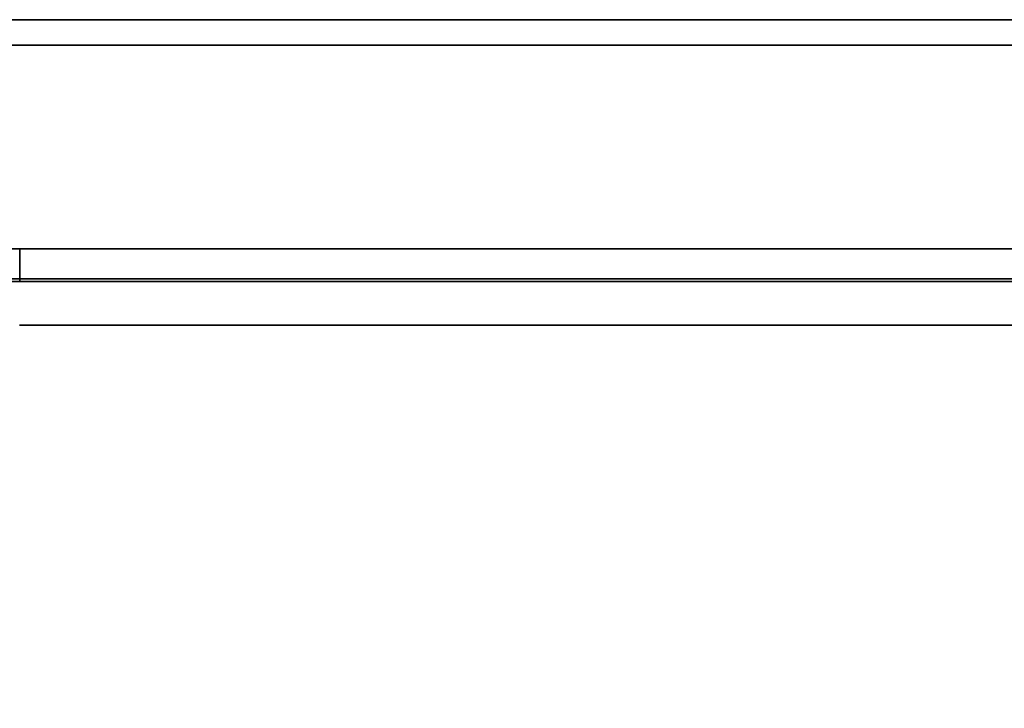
# Model space of a CAD drawing. Extents: x 91 to 1601, y -43 to 1445.
# Tile 44 of 108: x 295 to 488, y 661 to 797. Entities that reach past the tile are written whole.
import ezdxf

# ---------------------------------------------------------------- set-up
doc = ezdxf.new("R2010")
doc.units = 0
doc.layers.get('0').update_dxf_attribs({"lineweight": 13})

# ---------------------------------------------------------------- blocks, each defined once
blk = doc.blocks.new('BLOCK115')
at = {"color": 7, "lineweight": 35}
for p, q in [((-495.26, 375), (0, 375)), ((0, 375), (-495.26, 375)), ((0, 370), (-495.26, 370)), ((-495.26, 370), (0, 370)), ((-300, 330.03), (0, 330.03)), ((0, 330.03), (-300, 330.03)), ((-300, 324.13), (0, 324.13)), ((0, 324.13), (-300, 324.13)), ((0, 323.62), (-300, 323.62)), ((0, 323.62), (-300, 323.62))]:
    blk.add_line(p, q, dxfattribs=at)
at = {"color": 7, "lineweight": 35, "ltscale": 0.147721}
for p, q in [((-300, 330.03), (-300, 324.13)), ((-300, 324.13), (-300, 330.03))]:
    blk.add_line(p, q, dxfattribs=at)
at = {"color": 7, "lineweight": 35, "ltscale": 0.012547}
for p, q in [((-300, 323.62), (-300, 324.13)), ((-300, 324.13), (-300, 323.62))]:
    blk.add_line(p, q, dxfattribs=at)
at = {"color": 7, "lineweight": 35}
for radius in [155.03, 155.03, 149.13]:
    blk.add_arc((-300, 175), radius, 90, 180, dxfattribs=at)
for points, knots in [([(-300, 323.62), (-313.56, 323.63), (-327.1, 322.08), (-340.4, 319), (-364.55, 310.39), (-386.3, 296.9), (-395.82, 289.56), (-414.43, 271.98), (-428.91, 250.82), (-435.29, 238.75), (-443.04, 218.88), (-447.13, 197.99), (-448.12, 190.37), (-448.62, 182.69), (-448.61, 175)], [0, 0, 0, 0, 0, 0, 95.981015, 95.981015, 95.981015, 180.791559, 180.791559, 180.791559, 276.776404, 276.776404, 276.776404, 330.920819, 330.920819, 330.920819, 330.920819, 330.920819, 330.920819]), ([(-300, 323.62), (-313.56, 323.63), (-327.1, 322.08), (-340.4, 319), (-365.31, 310.13), (-387.65, 296.05), (-397.72, 288.08), (-415.98, 270.12), (-430.02, 248.68), (-435.87, 237.25), (-441.59, 222.28), (-445.24, 206.75), (-445.89, 203.62), (-446.74, 198.92), (-447.39, 194.18), (-447.59, 192.6), (-447.85, 190.22), (-448.07, 187.84), (-448.13, 187.05), (-448.35, 184.17), (-448.51, 181.28), (-448.58, 179.19), (-448.62, 177.09), (-448.61, 175)], [0, 0, 0, 0, 0, 0, 94.748827, 94.748827, 94.748827, 184.047539, 184.047539, 184.047539, 273.219475, 273.219475, 273.219475, 295.454365, 295.454365, 295.454365, 306.556758, 306.556758, 306.556758, 312.106347, 312.106347, 312.106347, 326.670941, 326.670941, 326.670941, 326.670941, 326.670941, 326.670941]), ([(0, 315.03), (-57.73, 315.03), (-115.46, 315.03), (-173.17, 315.02), (-231, 315.02), (-288.84, 315.02), (-288.9, 315.02), (-289.19, 315.02), (-289.53, 315.02), (-289.87, 315.02), (-290.41, 315.02), (-290.97, 315.02), (-291.23, 315.02), (-291.76, 315.02), (-292.28, 315.02), (-292.54, 315.02), (-292.93, 315.02), (-293.31, 315.02), (-293.44, 315.02), (-293.65, 315.02), (-293.84, 315.02), (-293.9, 315.02), (-294.56, 315.02), (-295.22, 315.02), (-295.78, 315.02), (-296.96, 315.02), (-298.14, 315.02), (-298.75, 315.02), (-299.38, 315.02), (-300.01, 315.02)], [0, 0, 0, 0, 0, 0, 409.888878, 409.888878, 409.888878, 410.3155, 410.3155, 410.3155, 411.912644, 411.912644, 411.912644, 413.324771, 413.324771, 413.324771, 414.736055, 414.736055, 414.736055, 415.50796, 415.50796, 415.50796, 416.02059, 416.02059, 416.02059, 420.190864, 420.190864, 420.190864, 424.61494, 424.61494, 424.61494, 424.61494, 424.61494, 424.61494]), ([(-300.01, 315.02), (-299.54, 315.02), (-299.08, 315.02), (-298.6, 315.02), (-297.68, 315.02), (-296.76, 315.02), (-296.3, 315.02), (-295.6, 315.02), (-294.89, 315.02), (-294.65, 315.02), (-294.37, 315.02), (-294.1, 315.02), (-294.06, 315.02), (-293.9, 315.02), (-293.74, 315.02), (-293.6, 315.02), (-293.27, 315.02), (-292.93, 315.02), (-292.73, 315.02), (-292.23, 315.02), (-291.72, 315.02), (-291.43, 315.02), (-290.92, 315.02), (-290.42, 315.02), (-290.22, 315.02), (-289.85, 315.02), (-289.47, 315.02), (-289.28, 315.02), (-289.06, 315.02), (-288.84, 315.02), (-288.8, 315.02), (-231, 315.02), (-173.2, 315.02), (-115.46, 315.03), (-57.73, 315.03), (0, 315.03)], [0, 0, 0, 0, 0, 0, 2.650489, 2.650489, 2.650489, 5.309897, 5.309897, 5.309897, 6.688732, 6.688732, 6.688732, 6.885709, 6.885709, 6.885709, 7.616219, 7.616219, 7.616219, 8.652132, 8.652132, 8.652132, 10.202944, 10.202944, 10.202944, 11.230404, 11.230404, 11.230404, 12.152101, 12.152101, 12.152101, 12.435055, 12.435055, 12.435055, 341.720023, 341.720023, 341.720023, 341.720023, 341.720023, 341.720023])]:
    blk.add_open_spline(points, degree=5, knots=knots, dxfattribs=at)

msp = doc.modelspace()

# ---------------------------------------------------------------- block references
at = {"lineweight": 0}
msp.add_blockref('BLOCK115', (594.5, 421.51), dxfattribs=at)

doc.saveas('drawing.dxf')
